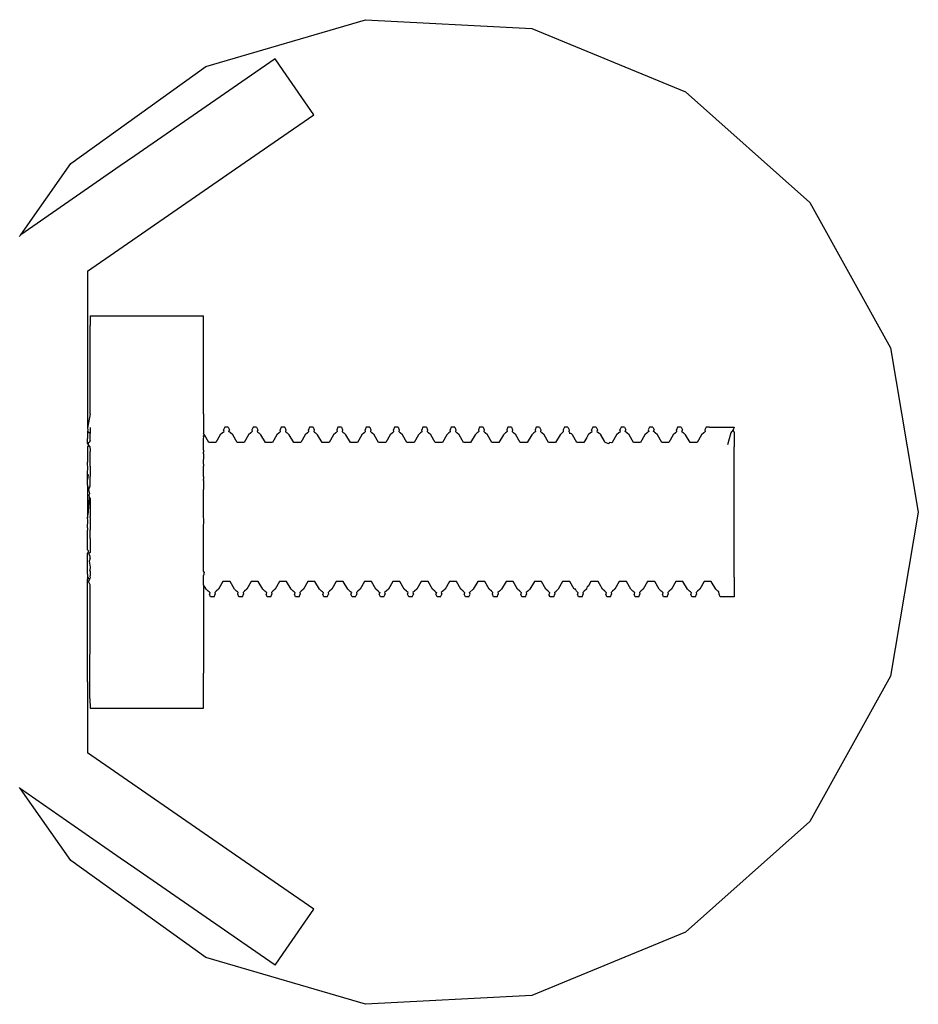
# Model space of a CAD drawing. Extents: x -1073 to 1127, y -1646 to 1793.
# Tile 9 of 39: x 88 to 120, y -224 to -190. Entities that reach past the tile are written whole.
import ezdxf

# ---------------------------------------------------------------- set-up
doc = ezdxf.new("R2010")
doc.units = 0
doc.layers.get('0').update_dxf_attribs({"linetype": 'CONTINUOUS'})

msp = doc.modelspace()

# ---------------------------------------------------------------- linework, layer by layer
for p, q in [((94.674, -191.23), (100.313, -189.581)), ((100.313, -189.581), (106.18, -189.891)), ((106.18, -189.891), (111.614, -192.125)), ((97.122, -190.963), (96.589, -191.332)), ((97.406, -191.375), (97.122, -190.963)), ((89.898, -194.653), (94.674, -191.23)), ((96.589, -191.332), (92.161, -194.39)), ((98.486, -192.938), (97.406, -191.375)), ((111.614, -192.125), (116.002, -196.033)), ((97.241, -193.799), (98.486, -192.938)), ((95.569, -194.953), (97.241, -193.799)), ((88.131, -197.173), (89.898, -194.653)), ((92.161, -194.39), (91.646, -194.746)), ((91.646, -194.746), (88.131, -197.173)), ((90.486, -198.463), (95.569, -194.953)), ((116.002, -196.033), (118.85, -201.172)), ((88.086, -197.237), (88.103, -197.213)), ((88.103, -197.213), (88.131, -197.173)), ((90.486, -198.463), (90.486, -198.713)), ((90.486, -198.713), (90.486, -199.003)), ((90.486, -199.003), (90.486, -199.409)), ((90.486, -199.409), (90.486, -199.673)), ((90.486, -199.673), (90.486, -200.036)), ((90.486, -200.036), (90.486, -200.356)), ((90.586, -200.035), (94.586, -200.035)), ((90.586, -200.035), (90.586, -200.378)), ((94.586, -201.279), (94.586, -200.035)), ((90.486, -200.356), (90.486, -200.534)), ((90.486, -200.534), (90.486, -200.853)), ((90.586, -203.499), (90.586, -200.378)), ((90.486, -200.853), (90.486, -200.963)), ((90.486, -200.963), (90.486, -204.007)), ((94.586, -203.499), (94.586, -201.279)), ((118.85, -201.172), (119.836, -206.964)), ((90.586, -203.499), (90.486, -204.007)), ((94.586, -203.499), (94.586, -204.188)), ((90.486, -204.007), (90.501, -204.062)), ((90.501, -204.062), (90.486, -204.119)), ((90.586, -203.981), (90.586, -204.188)), ((95.336, -203.963), (95.297, -204.062)), ((95.312, -204.118), (95.297, -204.062)), ((95.461, -203.963), (95.336, -203.963)), ((95.461, -203.963), (95.501, -204.062)), ((95.486, -204.118), (95.501, -204.062)), ((96.336, -203.963), (96.297, -204.062)), ((96.297, -204.062), (96.312, -204.118)), ((96.461, -203.963), (96.336, -203.963)), ((96.461, -203.963), (96.501, -204.062)), ((96.501, -204.062), (96.486, -204.118)), ((97.336, -203.963), (97.297, -204.062)), ((97.312, -204.118), (97.297, -204.062)), ((97.461, -203.963), (97.336, -203.963)), ((97.461, -203.963), (97.501, -204.062)), ((97.501, -204.062), (97.486, -204.118)), ((98.336, -203.963), (98.297, -204.062)), ((98.312, -204.118), (98.297, -204.062)), ((98.461, -203.963), (98.336, -203.963)), ((98.461, -203.963), (98.501, -204.062)), ((98.501, -204.062), (98.486, -204.118)), ((99.336, -203.963), (99.297, -204.062)), ((99.297, -204.062), (99.312, -204.118)), ((99.461, -203.963), (99.336, -203.963)), ((99.461, -203.963), (99.501, -204.062)), ((99.501, -204.062), (99.486, -204.118)), ((100.336, -203.963), (100.297, -204.062)), ((100.312, -204.118), (100.297, -204.062)), ((100.461, -203.963), (100.336, -203.963)), ((100.461, -203.963), (100.501, -204.062)), ((100.501, -204.062), (100.486, -204.118)), ((101.336, -203.963), (101.297, -204.062)), ((101.312, -204.118), (101.297, -204.062)), ((101.461, -203.963), (101.336, -203.963)), ((101.461, -203.963), (101.501, -204.062)), ((101.501, -204.062), (101.486, -204.118)), ((102.336, -203.963), (102.297, -204.062)), ((102.312, -204.118), (102.297, -204.062)), ((102.461, -203.963), (102.336, -203.963)), ((102.461, -203.963), (102.501, -204.062)), ((102.501, -204.062), (102.486, -204.118)), ((103.336, -203.963), (103.297, -204.062)), ((103.312, -204.118), (103.297, -204.062)), ((103.461, -203.963), (103.336, -203.963)), ((103.461, -203.963), (103.501, -204.062)), ((103.501, -204.062), (103.486, -204.118)), ((104.336, -203.963), (104.297, -204.062)), ((104.297, -204.062), (104.312, -204.118)), ((104.461, -203.963), (104.336, -203.963)), ((104.461, -203.963), (104.501, -204.062)), ((104.501, -204.062), (104.486, -204.118)), ((105.336, -203.963), (105.297, -204.062)), ((105.297, -204.062), (105.312, -204.118)), ((105.461, -203.963), (105.336, -203.963)), ((105.461, -203.963), (105.501, -204.062)), ((105.501, -204.062), (105.486, -204.118)), ((106.336, -203.963), (106.297, -204.062)), ((106.297, -204.062), (106.312, -204.118)), ((106.461, -203.963), (106.336, -203.963)), ((106.461, -203.963), (106.501, -204.062)), ((106.501, -204.062), (106.486, -204.118)), ((107.297, -204.062), (107.289, -204.139)), ((107.336, -203.963), (107.297, -204.062)), ((107.461, -203.963), (107.336, -203.963)), ((107.461, -203.963), (107.501, -204.062)), ((107.501, -204.062), (107.486, -204.118)), ((108.336, -203.963), (108.297, -204.062)), ((108.312, -204.118), (108.297, -204.062)), ((108.461, -203.963), (108.336, -203.963)), ((108.461, -203.963), (108.501, -204.062)), ((108.501, -204.062), (108.486, -204.118)), ((109.336, -203.963), (109.297, -204.062)), ((109.312, -204.118), (109.297, -204.062)), ((109.461, -203.963), (109.336, -203.963)), ((109.461, -203.963), (109.501, -204.062)), ((109.486, -204.118), (109.501, -204.062)), ((110.336, -203.963), (110.297, -204.062)), ((110.297, -204.062), (110.312, -204.118)), ((110.461, -203.963), (110.336, -203.963)), ((110.461, -203.963), (110.501, -204.062)), ((110.486, -204.118), (110.501, -204.062)), ((111.336, -203.963), (111.297, -204.062)), ((111.312, -204.118), (111.297, -204.062)), ((111.461, -203.963), (111.336, -203.963)), ((111.461, -203.963), (111.501, -204.062)), ((111.486, -204.118), (111.501, -204.062)), ((112.337, -203.963), (112.297, -204.062)), ((112.297, -204.062), (112.312, -204.119)), ((112.461, -203.963), (112.337, -203.963)), ((112.461, -203.963), (113.336, -203.963)), ((113.297, -204.062), (113.237, -204.136)), ((113.336, -203.963), (113.297, -204.062)), ((113.336, -204.144), (113.297, -204.062)), ((90.534, -204.152), (90.486, -204.119)), ((90.486, -204.119), (90.486, -204.371)), ((90.486, -204.528), (90.486, -204.371)), ((90.586, -204.188), (90.534, -204.152)), ((90.586, -204.428), (90.586, -204.188)), ((94.618, -204.234), (94.586, -204.188)), ((94.586, -204.292), (94.618, -204.234)), ((94.597, -204.322), (94.586, -204.292)), ((94.586, -204.371), (94.597, -204.322)), ((94.586, -204.428), (94.586, -204.371)), ((94.774, -204.505), (94.618, -204.234)), ((95.18, -204.234), (95.024, -204.505)), ((95.258, -204.166), (95.18, -204.234)), ((95.285, -204.142), (95.258, -204.166)), ((95.285, -204.142), (95.312, -204.118)), ((95.539, -204.165), (95.486, -204.118)), ((95.618, -204.234), (95.539, -204.165)), ((95.774, -204.505), (95.618, -204.234)), ((96.18, -204.234), (96.024, -204.505)), ((96.258, -204.165), (96.18, -204.234)), ((96.285, -204.142), (96.258, -204.165)), ((96.312, -204.118), (96.285, -204.142)), ((96.486, -204.118), (96.512, -204.142)), ((96.512, -204.142), (96.539, -204.165)), ((96.618, -204.234), (96.539, -204.165)), ((96.774, -204.505), (96.618, -204.234)), ((97.18, -204.234), (97.024, -204.505)), ((97.258, -204.165), (97.18, -204.234)), ((97.285, -204.142), (97.258, -204.165)), ((97.285, -204.142), (97.312, -204.118)), ((97.486, -204.118), (97.512, -204.142)), ((97.512, -204.142), (97.539, -204.165)), ((97.618, -204.234), (97.539, -204.165)), ((97.774, -204.505), (97.618, -204.234)), ((98.18, -204.234), (98.024, -204.505)), ((98.258, -204.165), (98.18, -204.234)), ((98.285, -204.142), (98.258, -204.165)), ((98.285, -204.142), (98.312, -204.118)), ((98.486, -204.118), (98.512, -204.142)), ((98.512, -204.142), (98.539, -204.165)), ((98.618, -204.234), (98.539, -204.165)), ((98.774, -204.505), (98.618, -204.234)), ((99.18, -204.234), (99.024, -204.505)), ((99.258, -204.165), (99.18, -204.234)), ((99.285, -204.142), (99.258, -204.165)), ((99.312, -204.118), (99.285, -204.142)), ((99.486, -204.118), (99.512, -204.142)), ((99.512, -204.142), (99.539, -204.165)), ((99.618, -204.234), (99.539, -204.165)), ((99.774, -204.505), (99.618, -204.234)), ((100.18, -204.234), (100.024, -204.505)), ((100.258, -204.165), (100.18, -204.234)), ((100.285, -204.142), (100.258, -204.165)), ((100.285, -204.142), (100.312, -204.118)), ((100.486, -204.118), (100.512, -204.142)), ((100.512, -204.142), (100.539, -204.165)), ((100.618, -204.234), (100.539, -204.165)), ((100.774, -204.505), (100.618, -204.234)), ((101.18, -204.234), (101.024, -204.505)), ((101.258, -204.165), (101.18, -204.234)), ((101.285, -204.142), (101.258, -204.165)), ((101.285, -204.142), (101.312, -204.118)), ((101.486, -204.118), (101.512, -204.142)), ((101.512, -204.142), (101.539, -204.165)), ((101.618, -204.234), (101.539, -204.165)), ((101.774, -204.505), (101.618, -204.234)), ((102.18, -204.234), (102.024, -204.505)), ((102.258, -204.165), (102.18, -204.234)), ((102.285, -204.142), (102.258, -204.165)), ((102.285, -204.142), (102.312, -204.118)), ((102.486, -204.118), (102.512, -204.142)), ((102.512, -204.142), (102.539, -204.165)), ((102.618, -204.234), (102.539, -204.165)), ((102.774, -204.505), (102.618, -204.234)), ((103.18, -204.234), (103.024, -204.505)), ((103.258, -204.165), (103.18, -204.234)), ((103.285, -204.142), (103.258, -204.165)), ((103.285, -204.142), (103.312, -204.118)), ((103.486, -204.118), (103.512, -204.142)), ((103.512, -204.142), (103.539, -204.165)), ((103.618, -204.234), (103.539, -204.165)), ((103.774, -204.505), (103.618, -204.234)), ((104.18, -204.234), (104.024, -204.505)), ((104.258, -204.165), (104.18, -204.234)), ((104.285, -204.142), (104.258, -204.165)), ((104.312, -204.118), (104.285, -204.142)), ((104.486, -204.118), (104.512, -204.142)), ((104.512, -204.142), (104.539, -204.165)), ((104.618, -204.234), (104.539, -204.165)), ((104.774, -204.505), (104.618, -204.234)), ((105.18, -204.234), (105.024, -204.505)), ((105.258, -204.166), (105.18, -204.234)), ((105.285, -204.142), (105.258, -204.166)), ((105.312, -204.118), (105.285, -204.142)), ((105.486, -204.118), (105.512, -204.142)), ((105.512, -204.142), (105.539, -204.165)), ((105.618, -204.234), (105.539, -204.165)), ((105.774, -204.505), (105.618, -204.234)), ((106.18, -204.234), (106.024, -204.505)), ((106.258, -204.166), (106.18, -204.234)), ((106.285, -204.142), (106.258, -204.166)), ((106.312, -204.118), (106.285, -204.142)), ((106.486, -204.118), (106.512, -204.142)), ((106.512, -204.142), (106.539, -204.165)), ((106.618, -204.234), (106.539, -204.165)), ((106.774, -204.505), (106.618, -204.234)), ((107.18, -204.234), (107.024, -204.505)), ((107.258, -204.165), (107.18, -204.234)), ((107.289, -204.139), (107.258, -204.165)), ((107.486, -204.118), (107.512, -204.142)), ((107.512, -204.142), (107.519, -204.191)), ((107.585, -204.205), (107.519, -204.191)), ((107.618, -204.234), (107.585, -204.205)), ((107.774, -204.505), (107.618, -204.234)), ((108.128, -204.328), (108.024, -204.505)), ((108.18, -204.234), (108.128, -204.328)), ((108.258, -204.165), (108.18, -204.234)), ((108.285, -204.142), (108.258, -204.165)), ((108.285, -204.142), (108.312, -204.118)), ((108.486, -204.118), (108.512, -204.142)), ((108.512, -204.142), (108.539, -204.165)), ((108.618, -204.234), (108.539, -204.165)), ((108.747, -204.467), (108.618, -204.234)), ((109.18, -204.234), (109.024, -204.505)), ((109.258, -204.165), (109.18, -204.234)), ((109.285, -204.142), (109.258, -204.165)), ((109.285, -204.142), (109.312, -204.118)), ((109.539, -204.165), (109.486, -204.118)), ((109.618, -204.234), (109.539, -204.165)), ((109.774, -204.505), (109.618, -204.234)), ((110.18, -204.234), (110.024, -204.505)), ((110.258, -204.165), (110.18, -204.234)), ((110.285, -204.142), (110.258, -204.165)), ((110.312, -204.118), (110.285, -204.142)), ((110.512, -204.142), (110.486, -204.118)), ((110.539, -204.165), (110.512, -204.142)), ((110.618, -204.234), (110.539, -204.165)), ((110.774, -204.505), (110.618, -204.234)), ((111.18, -204.234), (111.024, -204.505)), ((111.258, -204.165), (111.18, -204.234)), ((111.285, -204.142), (111.258, -204.165)), ((111.285, -204.142), (111.312, -204.118)), ((111.486, -204.118), (111.539, -204.165)), ((111.618, -204.234), (111.539, -204.165)), ((111.774, -204.505), (111.618, -204.234)), ((112.18, -204.234), (112.024, -204.505)), ((112.258, -204.166), (112.18, -204.234)), ((112.285, -204.143), (112.258, -204.166)), ((112.312, -204.119), (112.285, -204.143)), ((113.215, -204.174), (113.101, -204.589)), ((113.237, -204.136), (113.215, -204.174)), ((113.336, -204.144), (113.336, -204.665)), ((90.511, -204.565), (90.486, -204.528)), ((90.534, -204.6), (90.486, -204.66)), ((90.486, -204.66), (90.486, -204.852)), ((90.518, -204.523), (90.511, -204.565)), ((90.534, -204.6), (90.511, -204.565)), ((90.557, -204.501), (90.518, -204.523)), ((90.571, -204.655), (90.534, -204.6)), ((90.586, -204.428), (90.557, -204.501)), ((90.571, -204.655), (90.586, -204.785)), ((94.586, -204.596), (94.586, -204.428)), ((94.586, -204.678), (94.586, -204.596)), ((94.586, -204.785), (94.586, -204.678)), ((95.024, -204.505), (94.774, -204.505)), ((96.024, -204.505), (95.774, -204.505)), ((97.024, -204.505), (96.774, -204.505)), ((98.024, -204.505), (97.774, -204.505)), ((99.024, -204.505), (98.774, -204.505)), ((100.024, -204.505), (99.774, -204.505)), ((101.024, -204.505), (100.774, -204.505)), ((102.024, -204.505), (101.774, -204.505)), ((103.024, -204.505), (102.774, -204.505)), ((104.024, -204.505), (103.774, -204.505)), ((105.024, -204.505), (104.774, -204.505)), ((106.024, -204.505), (105.774, -204.505)), ((107.024, -204.505), (106.774, -204.505)), ((108.024, -204.505), (107.774, -204.505)), ((108.774, -204.505), (108.747, -204.467)), ((108.899, -204.553), (108.774, -204.505)), ((108.915, -204.505), (108.899, -204.553)), ((108.984, -204.52), (108.915, -204.505)), ((109.024, -204.505), (108.984, -204.52)), ((110.024, -204.505), (109.774, -204.505)), ((111.024, -204.505), (110.774, -204.505)), ((112.024, -204.505), (111.774, -204.505)), ((113.336, -205.463), (113.336, -204.665)), ((90.486, -204.852), (90.486, -205.205)), ((90.586, -204.785), (90.586, -204.827)), ((90.586, -205.346), (90.586, -204.827)), ((94.586, -204.785), (94.588, -204.852)), ((94.586, -204.893), (94.588, -204.852)), ((94.594, -204.936), (94.586, -204.893)), ((94.586, -205.28), (94.594, -204.936)), ((90.503, -205.463), (90.486, -205.205)), ((90.586, -205.346), (90.586, -205.463)), ((94.586, -205.28), (94.586, -205.346)), ((94.586, -205.463), (94.586, -205.346)), ((90.486, -205.533), (90.503, -205.463)), ((90.486, -205.629), (90.486, -205.533)), ((90.513, -205.653), (90.486, -205.629)), ((90.486, -205.816), (90.486, -205.629)), ((90.513, -205.653), (90.486, -205.816)), ((90.586, -205.463), (90.586, -205.716)), ((90.586, -206.041), (90.586, -205.716)), ((94.586, -205.716), (94.586, -205.463)), ((94.586, -205.716), (94.586, -205.809)), ((94.586, -205.853), (94.586, -205.809)), ((113.336, -205.5), (113.336, -205.463)), ((113.336, -206.443), (113.336, -205.5)), ((90.486, -206.009), (90.486, -205.816)), ((90.542, -206.174), (90.486, -206.009)), ((90.486, -206.009), (90.486, -206.568)), ((90.542, -206.174), (90.586, -206.041)), ((94.586, -205.853), (94.586, -206.174)), ((90.524, -206.963), (90.558, -206.457)), ((90.568, -206.316), (90.542, -206.174)), ((90.553, -206.362), (90.568, -206.316)), ((90.558, -206.457), (90.553, -206.362)), ((90.558, -206.457), (90.586, -206.478)), ((90.586, -206.478), (90.586, -206.963)), ((94.586, -206.316), (94.586, -206.174)), ((94.586, -206.478), (94.586, -206.316)), ((94.586, -206.963), (94.586, -206.478)), ((113.336, -207.484), (113.336, -206.443)), ((90.486, -206.568), (90.486, -206.963)), ((90.486, -207.185), (90.524, -206.963)), ((90.486, -206.963), (90.486, -207.185)), ((90.504, -207.255), (90.486, -207.185)), ((90.586, -206.963), (90.586, -207.126)), ((90.586, -207.16), (90.586, -207.126)), ((90.586, -207.16), (90.586, -207.58)), ((94.586, -207.16), (94.586, -206.963)), ((94.599, -207.201), (94.586, -207.16)), ((94.586, -207.58), (94.599, -207.201)), ((119.836, -206.964), (118.85, -212.756)), ((90.486, -207.517), (90.504, -207.255)), ((90.486, -207.517), (90.486, -207.611)), ((113.336, -208.427), (113.336, -207.484)), ((90.486, -208.193), (90.486, -207.611)), ((90.586, -207.58), (90.586, -207.611)), ((90.586, -207.905), (90.586, -207.611)), ((94.586, -207.611), (94.586, -207.58)), ((94.586, -207.905), (94.586, -207.611)), ((90.486, -208.302), (90.486, -208.193)), ((90.586, -207.905), (90.586, -207.969)), ((90.586, -207.969), (90.586, -208.193)), ((90.586, -208.193), (90.586, -208.391)), ((94.586, -207.969), (94.586, -207.905)), ((94.586, -208.193), (94.586, -207.969)), ((94.586, -208.391), (94.586, -208.193)), ((90.513, -208.328), (90.486, -208.302)), ((90.517, -208.376), (90.486, -208.413)), ((90.486, -208.694), (90.486, -208.413)), ((90.513, -208.328), (90.517, -208.376)), ((90.586, -208.391), (90.54, -208.43)), ((90.586, -208.54), (90.54, -208.43)), ((90.586, -208.606), (90.586, -208.54)), ((94.586, -208.606), (94.586, -208.391)), ((113.336, -208.463), (113.336, -208.427)), ((113.336, -209.262), (113.336, -208.463)), ((90.486, -208.859), (90.486, -208.694)), ((90.486, -208.978), (90.486, -208.859)), ((90.586, -208.606), (90.544, -208.694)), ((90.544, -208.694), (90.586, -208.906)), ((90.586, -208.906), (90.571, -209.022)), ((94.586, -208.694), (94.586, -208.606)), ((94.586, -208.906), (94.586, -208.694)), ((94.586, -209.053), (94.586, -208.906)), ((90.486, -209.093), (90.486, -208.978)), ((90.486, -209.162), (90.486, -209.093)), ((90.486, -209.162), (90.486, -209.249)), ((90.563, -209.341), (90.486, -209.249)), ((90.486, -209.249), (90.486, -209.341)), ((90.586, -209.211), (90.569, -209.239)), ((90.569, -209.239), (90.586, -209.294)), ((90.586, -209.053), (90.571, -209.022)), ((90.586, -209.053), (90.586, -209.093)), ((90.586, -209.093), (90.586, -209.211)), ((94.607, -209.093), (94.586, -209.053)), ((94.607, -209.093), (94.586, -209.211)), ((94.586, -209.34), (94.586, -209.211)), ((113.336, -209.262), (113.336, -209.783)), ((90.486, -209.408), (90.486, -209.341)), ((90.524, -209.422), (90.486, -209.408)), ((90.486, -212.963), (90.486, -209.408)), ((90.563, -209.341), (90.524, -209.422)), ((90.586, -209.53), (90.524, -209.422)), ((90.586, -209.294), (90.563, -209.341)), ((90.586, -210.428), (90.586, -209.53)), ((94.586, -209.411), (94.586, -209.34)), ((94.586, -209.53), (94.586, -209.411)), ((94.68, -209.693), (94.586, -209.53)), ((94.586, -209.53), (94.586, -210.428)), ((95.274, -209.422), (95.118, -209.693)), ((95.524, -209.422), (95.274, -209.422)), ((95.68, -209.693), (95.524, -209.422)), ((96.274, -209.422), (96.118, -209.693)), ((96.524, -209.422), (96.274, -209.422)), ((96.68, -209.693), (96.524, -209.422)), ((97.274, -209.422), (97.118, -209.693)), ((97.524, -209.422), (97.274, -209.422)), ((97.68, -209.693), (97.524, -209.422)), ((98.274, -209.422), (98.118, -209.693)), ((98.524, -209.422), (98.274, -209.422)), ((98.68, -209.693), (98.524, -209.422)), ((99.274, -209.422), (99.118, -209.693)), ((99.524, -209.422), (99.274, -209.422)), ((99.68, -209.693), (99.524, -209.422)), ((100.274, -209.422), (100.118, -209.693)), ((100.524, -209.422), (100.274, -209.422)), ((100.68, -209.693), (100.524, -209.422)), ((101.274, -209.422), (101.118, -209.693)), ((101.524, -209.422), (101.274, -209.422)), ((101.68, -209.693), (101.524, -209.422)), ((102.274, -209.422), (102.118, -209.693)), ((102.524, -209.422), (102.274, -209.422)), ((102.68, -209.693), (102.524, -209.422)), ((103.274, -209.422), (103.118, -209.693)), ((103.524, -209.422), (103.274, -209.422)), ((103.68, -209.693), (103.524, -209.422)), ((104.274, -209.422), (104.118, -209.693)), ((104.524, -209.422), (104.274, -209.422)), ((104.68, -209.693), (104.524, -209.422)), ((105.274, -209.422), (105.118, -209.693)), ((105.524, -209.422), (105.274, -209.422)), ((105.68, -209.693), (105.524, -209.422)), ((106.274, -209.422), (106.118, -209.693)), ((106.524, -209.422), (106.274, -209.422)), ((106.68, -209.693), (106.524, -209.422)), ((107.274, -209.422), (107.118, -209.693)), ((107.524, -209.422), (107.274, -209.422)), ((107.68, -209.693), (107.524, -209.422)), ((108.139, -209.597), (108.118, -209.693)), ((108.175, -209.589), (108.139, -209.597)), ((108.274, -209.422), (108.175, -209.589)), ((108.524, -209.422), (108.274, -209.422)), ((108.572, -209.5), (108.524, -209.422)), ((108.68, -209.693), (108.572, -209.5)), ((109.274, -209.422), (109.118, -209.693)), ((109.524, -209.422), (109.274, -209.422)), ((109.68, -209.693), (109.524, -209.422)), ((110.274, -209.422), (110.118, -209.693)), ((110.524, -209.422), (110.274, -209.422)), ((110.68, -209.693), (110.524, -209.422)), ((111.274, -209.422), (111.118, -209.693)), ((111.524, -209.422), (111.274, -209.422)), ((111.68, -209.693), (111.524, -209.422)), ((112.274, -209.422), (112.118, -209.693)), ((112.524, -209.422), (112.274, -209.422)), ((112.68, -209.693), (112.524, -209.422)), ((94.754, -209.758), (94.68, -209.693)), ((94.785, -209.785), (94.754, -209.758)), ((94.785, -209.785), (94.812, -209.809)), ((94.812, -209.809), (94.797, -209.865)), ((94.836, -209.963), (94.797, -209.865)), ((94.961, -209.963), (94.836, -209.963)), ((94.961, -209.963), (95.001, -209.865)), ((95.038, -209.763), (94.986, -209.809)), ((94.986, -209.809), (95.001, -209.865)), ((95.118, -209.693), (95.038, -209.763)), ((95.758, -209.762), (95.68, -209.693)), ((95.785, -209.785), (95.758, -209.762)), ((95.812, -209.809), (95.785, -209.785)), ((95.797, -209.865), (95.812, -209.809)), ((95.836, -209.963), (95.797, -209.865)), ((95.961, -209.963), (95.836, -209.963)), ((95.961, -209.963), (96.001, -209.865)), ((96.039, -209.762), (95.986, -209.809)), ((95.986, -209.809), (96.001, -209.865)), ((96.118, -209.693), (96.039, -209.762)), ((96.758, -209.762), (96.68, -209.693)), ((96.785, -209.785), (96.758, -209.762)), ((96.785, -209.785), (96.812, -209.809)), ((96.812, -209.809), (96.797, -209.865)), ((96.836, -209.963), (96.797, -209.865)), ((96.961, -209.963), (96.836, -209.963)), ((96.961, -209.963), (97.001, -209.865)), ((97.039, -209.762), (96.986, -209.809)), ((96.986, -209.809), (97.001, -209.865)), ((97.118, -209.693), (97.039, -209.762)), ((97.758, -209.762), (97.68, -209.693)), ((97.785, -209.785), (97.758, -209.762)), ((97.785, -209.785), (97.812, -209.809)), ((97.812, -209.809), (97.797, -209.865)), ((97.836, -209.963), (97.797, -209.865)), ((97.961, -209.963), (97.836, -209.963)), ((97.961, -209.963), (98.001, -209.865)), ((98.039, -209.762), (97.986, -209.809)), ((97.986, -209.809), (98.001, -209.865)), ((98.118, -209.693), (98.039, -209.762)), ((98.758, -209.762), (98.68, -209.693)), ((98.785, -209.785), (98.758, -209.762)), ((98.785, -209.785), (98.812, -209.809)), ((98.812, -209.809), (98.797, -209.865)), ((98.836, -209.963), (98.797, -209.865)), ((98.961, -209.963), (98.836, -209.963)), ((98.961, -209.963), (99.001, -209.865)), ((99.039, -209.762), (98.986, -209.809)), ((98.986, -209.809), (99.001, -209.865)), ((99.118, -209.693), (99.039, -209.762)), ((99.758, -209.762), (99.68, -209.693)), ((99.785, -209.785), (99.758, -209.762)), ((99.812, -209.809), (99.785, -209.785)), ((99.812, -209.809), (99.797, -209.865)), ((99.836, -209.963), (99.797, -209.865)), ((99.961, -209.963), (99.836, -209.963)), ((99.961, -209.963), (100.001, -209.865)), ((100.039, -209.762), (99.986, -209.809)), ((99.986, -209.809), (100.001, -209.865)), ((100.118, -209.693), (100.039, -209.762)), ((100.759, -209.763), (100.68, -209.693)), ((100.785, -209.785), (100.759, -209.763)), ((100.785, -209.785), (100.812, -209.809)), ((100.812, -209.809), (100.797, -209.865)), ((100.836, -209.963), (100.797, -209.865)), ((100.961, -209.963), (100.836, -209.963)), ((100.961, -209.963), (101.001, -209.865)), ((101.039, -209.762), (100.986, -209.809)), ((100.986, -209.809), (101.001, -209.865)), ((101.118, -209.693), (101.039, -209.762)), ((101.758, -209.762), (101.68, -209.693)), ((101.785, -209.785), (101.758, -209.762)), ((101.812, -209.809), (101.785, -209.785)), ((101.797, -209.865), (101.812, -209.809)), ((101.836, -209.963), (101.797, -209.865)), ((101.961, -209.963), (101.836, -209.963)), ((101.961, -209.963), (102.001, -209.865)), ((102.039, -209.762), (101.986, -209.809)), ((101.986, -209.809), (102.001, -209.865)), ((102.118, -209.693), (102.039, -209.762)), ((102.758, -209.762), (102.68, -209.693)), ((102.785, -209.785), (102.758, -209.762)), ((102.785, -209.785), (102.812, -209.809)), ((102.812, -209.809), (102.797, -209.865)), ((102.836, -209.963), (102.797, -209.865)), ((102.961, -209.963), (102.836, -209.963)), ((102.961, -209.963), (103.001, -209.865)), ((103.039, -209.762), (102.986, -209.809)), ((102.986, -209.809), (103.001, -209.865)), ((103.118, -209.693), (103.039, -209.762)), ((103.758, -209.762), (103.68, -209.693)), ((103.785, -209.785), (103.758, -209.762)), ((103.785, -209.785), (103.812, -209.809)), ((103.812, -209.809), (103.797, -209.865)), ((103.836, -209.963), (103.797, -209.865)), ((103.961, -209.963), (103.836, -209.963)), ((103.961, -209.963), (104.001, -209.865)), ((103.986, -209.809), (104.118, -209.693)), ((104.001, -209.865), (103.986, -209.809)), ((104.758, -209.762), (104.68, -209.693)), ((104.785, -209.785), (104.758, -209.762)), ((104.812, -209.809), (104.785, -209.785)), ((104.797, -209.865), (104.812, -209.809)), ((104.836, -209.963), (104.797, -209.865)), ((104.961, -209.963), (104.836, -209.963)), ((104.961, -209.963), (105.001, -209.865)), ((105.039, -209.762), (104.986, -209.809)), ((104.986, -209.809), (105.001, -209.865)), ((105.118, -209.693), (105.039, -209.762)), ((105.758, -209.762), (105.68, -209.693)), ((105.785, -209.785), (105.758, -209.762)), ((105.785, -209.785), (105.812, -209.809)), ((105.812, -209.809), (105.797, -209.865)), ((105.836, -209.963), (105.797, -209.865)), ((105.961, -209.963), (105.836, -209.963)), ((105.961, -209.963), (106.001, -209.865)), ((106.039, -209.762), (105.986, -209.809)), ((105.986, -209.809), (106.001, -209.865)), ((106.118, -209.693), (106.039, -209.762)), ((106.758, -209.762), (106.68, -209.693)), ((106.785, -209.785), (106.758, -209.762)), ((106.785, -209.785), (106.812, -209.809)), ((106.812, -209.809), (106.797, -209.865)), ((106.799, -209.899), (106.797, -209.865)), ((106.836, -209.963), (106.799, -209.899)), ((106.961, -209.963), (106.836, -209.963)), ((106.961, -209.963), (107.001, -209.865)), ((106.986, -209.809), (107.039, -209.762)), ((106.986, -209.809), (107.001, -209.865)), ((107.118, -209.693), (107.039, -209.762)), ((107.731, -209.689), (107.68, -209.693)), ((107.758, -209.762), (107.731, -209.689)), ((107.785, -209.785), (107.758, -209.762)), ((107.785, -209.785), (107.812, -209.809)), ((107.812, -209.809), (107.797, -209.865)), ((107.836, -209.963), (107.797, -209.865)), ((107.961, -209.963), (107.836, -209.963)), ((107.961, -209.963), (108.001, -209.865)), ((108.039, -209.762), (107.986, -209.809)), ((107.986, -209.809), (108.001, -209.865)), ((108.118, -209.693), (108.039, -209.762)), ((108.758, -209.762), (108.68, -209.693)), ((108.785, -209.785), (108.758, -209.762)), ((108.785, -209.785), (108.812, -209.809)), ((108.812, -209.809), (108.797, -209.865)), ((108.836, -209.963), (108.797, -209.865)), ((108.961, -209.963), (108.836, -209.963)), ((108.961, -209.963), (109.001, -209.865)), ((109.039, -209.762), (108.986, -209.809)), ((108.986, -209.809), (109.001, -209.865)), ((109.118, -209.693), (109.039, -209.762)), ((109.758, -209.762), (109.68, -209.693)), ((109.785, -209.785), (109.758, -209.762)), ((109.785, -209.785), (109.812, -209.809)), ((109.812, -209.809), (109.797, -209.865)), ((109.836, -209.963), (109.797, -209.865)), ((109.961, -209.963), (109.836, -209.963)), ((109.961, -209.963), (110.001, -209.865)), ((110.039, -209.762), (109.986, -209.809)), ((109.986, -209.809), (110.001, -209.865)), ((110.118, -209.693), (110.039, -209.762)), ((110.758, -209.762), (110.68, -209.693)), ((110.785, -209.785), (110.758, -209.762)), ((110.812, -209.809), (110.785, -209.785)), ((110.812, -209.809), (110.797, -209.865)), ((110.836, -209.963), (110.797, -209.865)), ((110.961, -209.963), (110.836, -209.963)), ((110.961, -209.963), (111.001, -209.865)), ((111.039, -209.762), (110.986, -209.809)), ((110.986, -209.809), (111.001, -209.865)), ((111.118, -209.693), (111.039, -209.762)), ((111.759, -209.763), (111.68, -209.693)), ((111.785, -209.785), (111.759, -209.763)), ((111.785, -209.785), (111.812, -209.809)), ((111.812, -209.809), (111.797, -209.865)), ((111.836, -209.963), (111.797, -209.865)), ((111.961, -209.963), (111.836, -209.963)), ((111.961, -209.963), (112.001, -209.865)), ((112.039, -209.762), (111.986, -209.809)), ((111.986, -209.809), (112.001, -209.865)), ((112.118, -209.693), (112.039, -209.762)), ((112.758, -209.762), (112.68, -209.693)), ((112.785, -209.785), (112.758, -209.762)), ((112.797, -209.865), (112.785, -209.785)), ((112.836, -209.963), (112.797, -209.865)), ((113.336, -209.963), (112.836, -209.963)), ((113.336, -209.783), (113.336, -209.963)), ((90.573, -213.552), (90.586, -210.428)), ((94.586, -210.428), (94.586, -212.649)), ((94.586, -213.892), (94.586, -212.649)), ((118.85, -212.756), (116.002, -217.895)), ((90.486, -212.963), (90.486, -213.074)), ((90.486, -213.074), (90.486, -213.393)), ((90.486, -213.393), (90.486, -213.572)), ((90.486, -213.572), (90.486, -213.891)), ((90.573, -213.552), (90.586, -213.892)), ((90.486, -213.891), (90.486, -214.254)), ((90.586, -213.892), (94.586, -213.892)), ((90.486, -214.254), (90.486, -214.518)), ((90.486, -214.518), (90.486, -214.925)), ((90.486, -214.925), (90.486, -215.213)), ((90.486, -215.213), (90.486, -215.463)), ((95.57, -218.975), (90.486, -215.463)), ((88.118, -216.736), (88.086, -216.69)), ((89.898, -219.274), (88.118, -216.736)), ((91.647, -219.182), (88.118, -216.736)), ((116.002, -217.895), (111.614, -221.802)), ((97.241, -220.129), (95.57, -218.975)), ((94.674, -222.697), (89.898, -219.274)), ((92.162, -219.538), (91.647, -219.182)), ((96.59, -222.596), (92.162, -219.538)), ((98.486, -220.989), (97.241, -220.129)), ((97.406, -222.553), (98.486, -220.989)), ((111.614, -221.802), (106.18, -224.036)), ((100.313, -224.346), (94.674, -222.697)), ((97.122, -222.963), (96.59, -222.596)), ((97.122, -222.963), (97.406, -222.553)), ((106.18, -224.036), (100.313, -224.346))]:
    msp.add_line(p, q)

doc.saveas('drawing.dxf')
